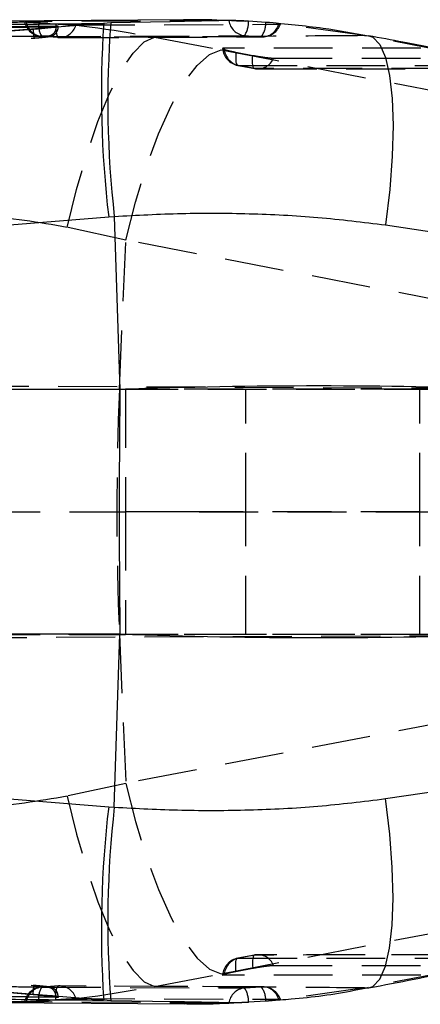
# Model space of a CAD drawing. Extents: x 48 to 403, y 96 to 252.
# Tile 10 of 23: x 192 to 201, y 118 to 139. Entities that reach past the tile are written whole.
import ezdxf

# ---------------------------------------------------------------- set-up
doc = ezdxf.new("R2010")
doc.units = 0
doc.linetypes.add('HIDDEN', pattern=[1.905, 1.27, -0.635])
doc.layers.get('0').update_dxf_attribs({"linetype": 'CONTINUOUS'})

msp = doc.modelspace()

# ---------------------------------------------------------------- linework, layer by layer
at = {"color": 7, "linetype": 'CONTINUOUS'}
for p, q in [((195.9554, 138.8217), (191.4915, 138.7896)), ((193.1841, 138.6858), (189.2609, 138.6418)), ((194.2128, 138.7428), (191.3864, 138.5155)), ((191.3864, 138.5155), (192.689, 138.6208)), ((193.1841, 138.6686), (193.1841, 138.6858)), ((194.3676, 138.7553), (194.2128, 138.7428)), ((195.9561, 138.7831), (195.6451, 138.7777)), ((197.2701, 138.7856), (197.0759, 138.7926)), ((197.7118, 138.7655), (197.3369, 138.7901)), ((160.8312, 131.8809), (194.3208, 134.5678)), ((194.3208, 134.5678), (194.4424, 134.5772)), ((194.4424, 134.5772), (194.563, 130.8404)), ((200.2971, 134.393), (202.8749, 134.0076)), ((194.563, 130.8404), (160.6477, 130.8404)), ((194.563, 125.5594), (160.6477, 125.5594)), ((194.4424, 121.8226), (194.563, 125.5594)), ((160.8312, 124.5189), (194.3208, 121.832)), ((200.2971, 122.0068), (202.8749, 122.3922)), ((194.3208, 121.832), (194.4424, 121.8226)), ((194.2128, 117.657), (191.3864, 117.8843)), ((191.3864, 117.8843), (192.689, 117.779)), ((193.1841, 117.7139), (189.2609, 117.758)), ((191.4853, 117.6086), (195.9564, 117.5782)), ((193.1841, 117.7312), (193.1841, 117.7139)), ((194.3676, 117.6445), (194.2128, 117.657)), ((195.957, 117.6167), (195.7213, 117.6208)), ((197.0741, 117.6029), (197.2697, 117.6162)), ((197.7118, 117.6342), (197.3369, 117.6096))]:
    msp.add_line(p, q, dxfattribs=at)
at = {"color": 8, "linetype": 'CONTINUOUS'}
for p, q in [((189.2609, 138.6235), (193.1603, 138.6683)), ((195.6451, 138.7777), (194.3676, 138.7553)), ((189.2609, 117.7763), (193.1603, 117.7315)), ((195.7213, 117.6208), (194.3676, 117.6445))]:
    msp.add_line(p, q, dxfattribs=at)
at = {"color": 7, "linetype": 'HIDDEN'}
for p, q in [((192.8174, 138.758), (193.1802, 138.7338)), ((193.1603, 138.6683), (193.1841, 138.6686)), ((193.2321, 138.6663), (193.2321, 138.6822)), ((197.0642, 138.8025), (195.9561, 138.7831)), ((199.8418, 138.479), (197.949, 138.7433)), ((197.9892, 138.7235), (198.0231, 138.7256)), ((175.5613, 137.0423), (192.7125, 138.4265)), ((193.2404, 138.4377), (192.8824, 138.46)), ((195.3104, 138.4465), (196.7484, 138.1719)), ((197.252, 138.4806), (197.613, 138.4555)), ((201.7121, 138.1146), (199.8418, 138.479)), ((199.8418, 138.479), (199.932, 138.4782)), ((197.068, 138.1215), (197.4293, 138.053)), ((197.476, 137.7688), (197.1147, 137.8373)), ((194.6906, 134.065), (193.4266, 134.3397)), ((194.5532, 130.8437), (194.6906, 134.065)), ((205.5674, 131.9707), (194.6906, 134.065)), ((157.0372, 131.0665), (201.8881, 130.8708)), ((159.1849, 130.8499), (194.6815, 130.8499)), ((185.8368, 130.8437), (194.5532, 130.8437)), ((194.5532, 130.8437), (205.6783, 130.8437)), ((194.6815, 130.8499), (194.6815, 128.1999)), ((201.0315, 130.8499), (194.6815, 130.8499)), ((197.2833, 128.1999), (197.2833, 130.8499)), ((201.0315, 128.1999), (201.0315, 130.8499)), ((159.1849, 128.1999), (194.6815, 128.1999)), ((196.2751, 128.1999), (194.6815, 128.1999)), ((194.6815, 128.1999), (194.6815, 125.5499)), ((201.0315, 128.1999), (194.6815, 128.1999)), ((196.2751, 128.1999), (201.8881, 128.1999)), ((197.2833, 125.5499), (197.2833, 128.1999)), ((201.0315, 125.5499), (201.0315, 128.1999)), ((156.9967, 125.3332), (202.3185, 125.5309)), ((159.1849, 125.5499), (194.6815, 125.5499)), ((185.8368, 125.5561), (194.5532, 125.5561)), ((194.5532, 125.5561), (194.6906, 122.3348)), ((194.5532, 125.5561), (205.6783, 125.5561)), ((201.0315, 125.5499), (194.6815, 125.5499)), ((205.5674, 124.4291), (194.6906, 122.3348)), ((194.6906, 122.3348), (193.4266, 122.0601)), ((175.5613, 119.3575), (192.7125, 117.9733)), ((197.4682, 118.6309), (197.1069, 118.5623)), ((197.476, 118.631), (197.1147, 118.5625)), ((201.761, 118.6385), (197.5438, 118.638)), ((195.3104, 117.9533), (196.7484, 118.2279)), ((197.068, 118.2783), (197.4293, 118.3468)), ((201.7121, 118.2852), (199.8418, 117.9208)), ((193.2404, 117.9621), (192.8824, 117.9398)), ((197.6437, 117.9462), (193.2683, 117.9635)), ((197.252, 117.9192), (197.613, 117.9443)), ((199.8418, 117.9208), (197.949, 117.6565)), ((199.8418, 117.9208), (199.9322, 117.9216)), ((192.8174, 117.6418), (193.1802, 117.666)), ((193.1603, 117.7315), (193.1841, 117.7312)), ((193.2321, 117.7176), (193.2321, 117.7335)), ((197.0642, 117.5973), (195.957, 117.6167)), ((197.9892, 117.6763), (198.0231, 117.6742))]:
    msp.add_line(p, q, dxfattribs=at)
at = {"color": 7, "linetype": 'HIDDEN', "flags": 128}
for points in [[(196.9135, 138.805), (196.5748, 138.8033), (195.2107, 138.7961), (192.5416, 138.7814)], [(193.1802, 138.7338), (193.1806, 138.6714), (193.1833, 138.6135), (193.1883, 138.5619), (193.1954, 138.5179), (193.2044, 138.4826), (193.2151, 138.4571), (193.2272, 138.442), (193.2404, 138.4377)], [(193.6146, 138.7091), (193.9503, 138.7102), (195.3143, 138.7149), (197.9892, 138.7235)], [(192.8824, 138.46), (193.2232, 138.4617), (194.5866, 138.4683), (197.252, 138.4806)], [(197.613, 138.4555), (197.2722, 138.4542), (195.9088, 138.4488), (193.2404, 138.4377)], [(193.4266, 134.3397), (193.626, 135.157), (193.8493, 135.9255), (194.0903, 136.6231), (194.3419, 137.2297), (194.597, 137.7278), (194.8482, 138.1033), (195.0883, 138.3451), (195.3104, 138.4465)], [(194.6906, 134.065), (194.8983, 134.886), (195.135, 135.6575), (195.3939, 136.3573), (195.6675, 136.9649), (195.9478, 137.4628), (196.2268, 137.8365), (196.4962, 138.0752), (196.7484, 138.1719)], [(196.7484, 138.1719), (206.3479, 136.3235), (207.6252, 136.0774)], [(201.0587, 138.2066), (200.7175, 138.2066), (199.3527, 138.2068), (196.8151, 138.2072)], [(197.068, 138.1215), (197.063, 138.0606), (197.0612, 138.0043), (197.0627, 137.9543), (197.0674, 137.9119), (197.0752, 137.8782), (197.0859, 137.8542), (197.0992, 137.8404), (197.1147, 137.8373)], [(197.476, 137.7688), (197.4605, 137.7719), (197.4472, 137.7856), (197.4365, 137.8097), (197.4287, 137.8434), (197.424, 137.8858), (197.4225, 137.9358), (197.4243, 137.992), (197.4293, 138.053)], [(197.8769, 137.994), (198.2181, 137.9939), (199.5829, 137.9938), (202.094, 137.9935)], [(197.1069, 137.8375), (197.3598, 137.7895), (197.4682, 137.7689)], [(197.1147, 137.8373), (197.4559, 137.8373), (198.8207, 137.8371), (201.3583, 137.8367)], [(201.6932, 137.7682), (201.352, 137.7682), (199.9872, 137.7684), (197.476, 137.7688)], [(197.5438, 137.7618), (200.4958, 137.7614), (201.761, 137.7612)], [(194.6906, 122.3348), (194.8983, 121.5138), (195.135, 120.7423), (195.3939, 120.0425), (195.6675, 119.4349), (195.9478, 118.937), (196.2268, 118.5633), (196.4962, 118.3246), (196.7484, 118.2279)], [(193.4266, 122.0601), (193.626, 121.2428), (193.8493, 120.4743), (194.0903, 119.7767), (194.3419, 119.1701), (194.597, 118.6719), (194.8482, 118.2965), (195.0883, 118.0547), (195.3104, 117.9533)], [(196.7484, 118.2279), (206.3479, 120.0763), (207.6252, 120.3224)], [(197.476, 118.631), (197.4605, 118.6279), (197.4472, 118.6142), (197.4365, 118.5901), (197.4287, 118.5564), (197.424, 118.514), (197.4225, 118.464), (197.4243, 118.4078), (197.4293, 118.3468)], [(201.6932, 118.6316), (201.352, 118.6316), (199.9872, 118.6314), (197.476, 118.631)], [(197.068, 118.2783), (197.063, 118.3392), (197.0612, 118.3955), (197.0627, 118.4455), (197.0674, 118.4879), (197.0752, 118.5216), (197.0859, 118.5456), (197.0992, 118.5594), (197.1147, 118.5625)], [(197.1147, 118.5625), (197.4559, 118.5625), (198.8207, 118.5627), (201.3583, 118.5631)], [(197.8769, 118.4058), (198.2181, 118.4058), (199.5829, 118.406), (202.094, 118.4063)], [(201.0587, 118.1932), (200.7175, 118.1932), (199.3527, 118.193), (196.8151, 118.1926)], [(192.8824, 117.9398), (193.2232, 117.9381), (194.5866, 117.9315), (197.252, 117.9192)], [(193.1802, 117.666), (193.1806, 117.7284), (193.1833, 117.7862), (193.1883, 117.8379), (193.1954, 117.8819), (193.2044, 117.9172), (193.2151, 117.9427), (193.2272, 117.9578), (193.2404, 117.9621)], [(197.613, 117.9443), (197.2722, 117.9456), (195.9088, 117.951), (193.2404, 117.9621)], [(196.9135, 117.5948), (196.5748, 117.5965), (195.2107, 117.6037), (192.5416, 117.6184)], [(193.6146, 117.6907), (193.9503, 117.6896), (195.3143, 117.6849), (197.9892, 117.6763)]]:
    msp.add_lwpolyline(points, dxfattribs=at)
at = {"color": 8, "linetype": 'CONTINUOUS', "flags": 128}
for points in [[(199.932, 138.4782), (200.0195, 138.4456), (200.1715, 138.2881), (200.294, 138.0105), (200.3839, 137.6195), (200.439, 137.1252), (200.4579, 136.5398), (200.4401, 135.878), (200.386, 135.1563), (200.2971, 134.393)], [(199.9322, 117.9216), (200.0195, 117.9542), (200.1715, 118.1116), (200.294, 118.3893), (200.3839, 118.7802), (200.439, 119.2746), (200.4579, 119.86), (200.4401, 120.5218), (200.386, 121.2435), (200.2971, 122.0068)]]:
    msp.add_lwpolyline(points, dxfattribs=at)
at = {"color": 7, "linetype": 'HIDDEN'}
for centre, radius, start, end in [((192.902, 138.8654), 0.406, 192.41177, 266.94189), ((192.919, 138.8402), 0.382, 188.84896, 264.4996), ((193.1797, 138.6809), 0.3704, 167.97548, 216.61746), ((193.258, 138.8071), 0.3698, 267.27075, 344.62305), ((197.2921, 138.8612), 0.3827, 188.44028, 263.99035), ((196.831, 138.7625), 0.5066, 326.19022, 3.12673), ((197.2368, 138.7461), 0.4754, 322.32191, 2.34689), ((197.634, 138.8241), 0.3692, 266.75021, 344.18541), ((197.6422, 138.8602), 0.406, 270.21482, 340.78329), ((193.2666, 138.8427), 0.406, 265.92554, 270.24592), ((197.1826, 138.2364), 0.406, 185.1688, 259.25576), ((197.2092, 138.2201), 0.3942, 181.86348, 256.14073), ((197.5399, 138.1244), 0.3614, 259.8258, 338.83862), ((197.5439, 138.1678), 0.406, 259.25571, 269.99204), ((256.9057, 128.1999), 62.4085, 177.57207, 182.42793), ((197.5439, 118.232), 0.406, 90.00796, 100.74429), ((197.5399, 118.2753), 0.3614, 21.16138, 100.1742), ((197.1826, 118.1634), 0.406, 100.74424, 174.68597), ((197.2092, 118.1797), 0.3942, 103.85927, 178.13652), ((192.902, 117.5344), 0.406, 93.05811, 167.67807), ((192.919, 117.5596), 0.382, 95.5004, 171.15104), ((193.1797, 117.7189), 0.3704, 143.38254, 192.02452), ((193.2666, 117.5571), 0.406, 89.75408, 94.07446), ((193.258, 117.5927), 0.3698, 15.37695, 92.72925), ((197.2921, 117.5386), 0.3827, 96.00965, 171.55972), ((196.831, 117.6373), 0.5066, 356.87327, 33.80978), ((197.634, 117.5757), 0.3692, 15.81459, 93.24979), ((197.2368, 117.6537), 0.4754, 357.65311, 37.67809), ((197.6422, 117.5396), 0.406, 19.26712, 89.78518)]:
    msp.add_arc(centre, radius, start, end, dxfattribs=at)
at = {"color": 7, "linetype": 'CONTINUOUS'}
for centre, radius, start, end in [((216.8381, 137.2389), 22.6752, 176.1972, 186.76509), ((216.2901, 137.0581), 21.9881, 175.57326, 186.47856), ((440.1591, 128.1999), 245.6103, 179.384013, 180.615987), ((216.8381, 119.1609), 22.6752, 173.23491, 183.8028), ((216.2901, 119.3417), 21.9881, 173.52144, 184.42674)]:
    msp.add_arc(centre, radius, start, end, dxfattribs=at)
for major_axis, start_param, end_param in [((18.4161, 0.4888), 1.1583604, 1.6265478), ((18.4161, -0.4888), 4.6566375, 5.1248249)]:
    msp.add_ellipse((195.66, 128.1999), major_axis=major_axis, ratio=0.1450852, start_param=start_param, end_param=end_param, dxfattribs=at)
for points, knots in [([(197.0759, 138.7926), (196.7931, 138.808), (196.3166, 138.834), (195.8386, 138.816), (195.6443, 138.8086)], [0, 0, 0, 0, 0.5936435, 1, 1, 1, 1]), ([(189.6833, 138.699), (190.5593, 138.7078), (192.0704, 138.723), (193.5788, 138.7369), (194.2128, 138.7428)], [0, 0, 0, 0, 0.57971884, 1, 1, 1, 1]), ([(192.5123, 138.7781), (192.525, 138.7769), (192.5504, 138.7744), (192.6393, 138.7686), (192.734, 138.7629), (192.797, 138.7592), (192.8174, 138.758)], [0, 0, 0, 0, 0.28801315, 0.57537914, 0.86203159, 1, 1, 1, 1]), ([(192.689, 138.6208), (192.7514, 138.626), (192.8329, 138.6328), (192.9073, 138.6399), (192.9248, 138.6416)], [0, 0, 0, 0, 0.7657207, 1, 1, 1, 1]), ([(192.9248, 138.6416), (192.9535, 138.6444), (193.0343, 138.6525), (193.142, 138.6649), (193.2208, 138.6767), (193.2413, 138.6842), (193.2138, 138.6861), (193.1871, 138.6859), (193.1842, 138.6858)], [0, 0, 0, 0, 0.1181442, 0.3326959, 0.546979, 0.7606694, 0.9737072, 1, 1, 1, 1]), ([(199.9288, 138.4647), (199.6033, 138.5263), (198.8807, 138.6628), (198.141, 138.7249), (197.7345, 138.759)], [0, 0, 0, 0, 0.4506423, 1, 1, 1, 1]), ([(201.8638, 138.1013), (201.4696, 138.1801), (200.8364, 138.3067), (200.1777, 138.4304), (199.9291, 138.4771)], [0, 0, 0, 0, 0.6226377, 1, 1, 1, 1]), ([(194.4424, 134.5772), (194.927, 134.6028), (195.8961, 134.6541), (197.3661, 134.646), (198.841, 134.5724), (199.8117, 134.4528), (200.2971, 134.393)], [0, 0, 0, 0, 0.2461301, 0.4922509, 0.7461288, 1, 1, 1, 1]), ([(194.4424, 121.8226), (194.927, 121.797), (195.8961, 121.7457), (197.3661, 121.7538), (198.841, 121.8274), (199.8117, 121.947), (200.2971, 122.0068)], [0, 0, 0, 0, 0.2461301, 0.4922509, 0.7461288, 1, 1, 1, 1]), ([(199.9303, 117.9225), (200.2591, 117.9846), (200.916, 118.1087), (201.5459, 118.2353), (201.8606, 118.2986)], [0, 0, 0, 0, 0.5004786, 1, 1, 1, 1]), ([(192.689, 117.779), (192.7514, 117.7738), (192.8329, 117.767), (192.9073, 117.7599), (192.9248, 117.7582)], [0, 0, 0, 0, 0.7657207, 1, 1, 1, 1]), ([(197.7802, 117.6507), (197.9403, 117.6606), (198.5591, 117.6986), (199.2788, 117.7956), (199.8264, 117.9119), (199.9304, 117.934)], [0, 0, 0, 0, 0.2204552, 0.8518938, 1, 1, 1, 1]), ([(189.6833, 117.7008), (190.5593, 117.692), (192.0704, 117.6768), (193.5788, 117.6629), (194.2128, 117.657)], [0, 0, 0, 0, 0.57971884, 1, 1, 1, 1]), ([(192.9248, 117.7582), (192.9535, 117.7554), (193.0343, 117.7473), (193.142, 117.7349), (193.2208, 117.7231), (193.2413, 117.7156), (193.2138, 117.7137), (193.1871, 117.7139), (193.1842, 117.7139)], [0, 0, 0, 0, 0.1181442, 0.3326959, 0.546979, 0.7606694, 0.9737072, 1, 1, 1, 1]), ([(195.7216, 117.5875), (196.1009, 117.5772), (196.5532, 117.5648), (197.0017, 117.5977), (197.0741, 117.6029)], [0, 0, 0, 0, 0.8386657, 1, 1, 1, 1])]:
    msp.add_open_spline(points, degree=3, knots=knots, dxfattribs=at)
at = {"color": 7, "linetype": 'HIDDEN'}
for points, knots in [([(191.7352, 138.7538), (191.9882, 138.7643), (193.2009, 138.8143), (194.3785, 138.609), (195.3104, 138.4465)], [0, 0, 0, 0, 0.208637, 1, 1, 1, 1]), ([(192.5416, 138.7814), (192.527, 138.7813), (192.5049, 138.7811), (192.5092, 138.7799), (192.5107, 138.7795)], [0, 0, 0, 0, 0.6576661, 1, 1, 1, 1]), ([(192.689, 138.6208), (192.6907, 138.6009), (192.6943, 138.5586), (192.7002, 138.5004), (192.7052, 138.4599), (192.7096, 138.4313), (192.7114, 138.4283), (192.7125, 138.4265)], [0, 0, 0, 0, 0.1889584, 0.4028076, 0.6180385, 0.7591396, 1, 1, 1, 1]), ([(192.7163, 138.4271), (192.7564, 138.4303), (192.8415, 138.4372), (192.9538, 138.4488), (193.0265, 138.4583), (193.0601, 138.4637), (193.0934, 138.4728), (193.1278, 138.4872), (193.1698, 138.5161), (193.2087, 138.5654), (193.2317, 138.6201), (193.2295, 138.655), (193.2287, 138.6664)], [0, 0, 0, 0, 0.1570334, 0.3329816, 0.5069843, 0.6153689, 0.6588843, 0.7062448, 0.7733985, 0.8616366, 0.9548909, 1, 1, 1, 1]), ([(193.1843, 138.6686), (193.2036, 138.6685), (193.2422, 138.6682), (193.2259, 138.6637), (193.1551, 138.6569), (193.0472, 138.6491), (192.9601, 138.6438), (192.9248, 138.6416)], [0, 0, 0, 0, 0.2132154, 0.4270645, 0.6401453, 0.8536948, 1, 1, 1, 1]), ([(193.1844, 138.6686), (193.182, 138.6435), (193.1771, 138.5933), (193.139, 138.5287), (193.084, 138.4812), (193.039, 138.4713), (193.0165, 138.4664)], [0, 0, 0, 0, 0.2499957, 0.5000003, 0.7499907, 1, 1, 1, 1]), ([(193.1802, 138.7338), (193.2224, 138.7307), (193.3086, 138.7243), (193.4357, 138.716), (193.5439, 138.7103), (193.5955, 138.709), (193.6143, 138.7091), (193.6146, 138.7091)], [0, 0, 0, 0, 0.242017, 0.4928366, 0.7442079, 0.9961976, 1, 1, 1, 1]), ([(197.0642, 138.8025), (197.0359, 138.8033), (196.9729, 138.8049), (196.9346, 138.8049), (196.9135, 138.805)], [0, 0, 0, 0, 0.4504788, 1, 1, 1, 1]), ([(197.3369, 138.7901), (197.2958, 138.7924), (197.2106, 138.797), (197.1183, 138.8009), (197.0723, 138.8023), (197.0642, 138.8025)], [0, 0, 0, 0, 0.4349817, 0.9007537, 1, 1, 1, 1]), ([(197.949, 138.7433), (197.9195, 138.7468), (197.8605, 138.7537), (197.7702, 138.7611), (197.7197, 138.7649), (197.7118, 138.7655)], [0, 0, 0, 0, 0.457278, 0.9144558, 1, 1, 1, 1]), ([(198.021, 138.7275), (198.0212, 138.7288), (198.0218, 138.7319), (197.9858, 138.7383), (197.9548, 138.7425), (197.949, 138.7433)], [0, 0, 0, 0, 0.361579, 0.8801558, 1, 1, 1, 1]), ([(193.0166, 138.4664), (192.9598, 138.4658), (192.6756, 138.4627), (191.4821, 138.4494), (190.2319, 138.435), (189.2089, 138.4227), (189.0952, 138.4214)], [0, 0, 0, 0, 0.0434774, 0.2173876, 0.9130279, 1, 1, 1, 1]), ([(192.7125, 138.4265), (192.715, 138.4267), (192.7472, 138.4293), (192.779, 138.4322), (192.8083, 138.4348)], [0, 0, 0, 0, 0.07665047, 1, 1, 1, 1]), ([(192.9959, 138.4547), (193.0115, 138.457), (193.0436, 138.4617), (193.0515, 138.4659), (193.0282, 138.4663), (193.0166, 138.4664)], [0, 0, 0, 0, 0.3212102, 0.6612939, 1, 1, 1, 1]), ([(193.2683, 138.4366), (193.7747, 138.4388), (195.2332, 138.4451), (196.6916, 138.4502), (197.6437, 138.4535)], [0, 0, 0, 0, 0.3472187, 1, 1, 1, 1]), ([(199.8418, 138.479), (199.0325, 138.4733), (197.5208, 138.4627), (196.0116, 138.4517), (195.3104, 138.4465)], [0, 0, 0, 0, 0.5353793, 1, 1, 1, 1]), ([(196.8151, 138.2072), (196.7986, 138.2069), (196.776, 138.2063), (196.7817, 138.2008), (196.7833, 138.1993)], [0, 0, 0, 0, 0.729671, 1, 1, 1, 1]), ([(196.7879, 138.1919), (196.8017, 138.1862), (196.8293, 138.175), (196.9201, 138.1518), (197.0063, 138.1334), (197.058, 138.1235), (197.068, 138.1215)], [0, 0, 0, 0, 0.30853114, 0.61705763, 0.92559489, 1, 1, 1, 1]), ([(197.4293, 138.053), (197.4609, 138.0472), (197.5353, 138.0335), (197.6552, 138.0149), (197.7709, 138.0004), (197.8421, 137.9945), (197.8695, 137.9941), (197.8769, 137.994)], [0, 0, 0, 0, 0.1794585, 0.4229261, 0.6663924, 0.9098592, 1, 1, 1, 1]), ([(193.4266, 134.3397), (192.8112, 134.445), (191.5609, 134.6589), (190.2703, 134.5722), (189.615, 134.5282)], [0, 0, 0, 0, 0.4922518, 1, 1, 1, 1]), ([(193.4266, 122.0601), (192.8112, 121.9548), (191.5609, 121.7409), (190.2703, 121.8276), (189.615, 121.8716)], [0, 0, 0, 0, 0.4922518, 1, 1, 1, 1]), ([(197.4293, 118.3468), (197.4609, 118.3526), (197.5353, 118.3663), (197.6552, 118.3849), (197.7709, 118.3994), (197.8421, 118.4053), (197.8695, 118.4057), (197.8769, 118.4058)], [0, 0, 0, 0, 0.1794585, 0.4229261, 0.6663924, 0.9098592, 1, 1, 1, 1]), ([(196.8151, 118.1926), (196.7987, 118.1929), (196.776, 118.1935), (196.7817, 118.199), (196.7833, 118.2005)], [0, 0, 0, 0, 0.72786572, 1, 1, 1, 1]), ([(196.7879, 118.2079), (196.8017, 118.2135), (196.8293, 118.2248), (196.9201, 118.248), (197.0063, 118.2664), (197.058, 118.2763), (197.068, 118.2783)], [0, 0, 0, 0, 0.30853114, 0.61705763, 0.92559489, 1, 1, 1, 1]), ([(193.0166, 117.9334), (192.9598, 117.934), (192.6756, 117.9371), (191.4821, 117.9504), (190.2319, 117.9648), (189.2089, 117.977), (189.0952, 117.9784)], [0, 0, 0, 0, 0.0434774, 0.2173876, 0.9130279, 1, 1, 1, 1]), ([(193.2302, 117.734), (193.229, 117.755), (193.2268, 117.7958), (193.1996, 117.8474), (193.1664, 117.8853), (193.1324, 117.9096), (193.1026, 117.9235), (193.0805, 117.9307), (193.0612, 117.9354), (193.0271, 117.9417), (192.9641, 117.9498), (192.8467, 117.9619), (192.7526, 117.9702), (192.701, 117.9743), (192.6921, 117.975)], [0, 0, 0, 0, 0.0801512, 0.1559061, 0.2195431, 0.2736801, 0.3180703, 0.3519875, 0.3862399, 0.4470085, 0.6414283, 0.8003385, 0.9656347, 1, 1, 1, 1]), ([(191.7558, 117.6454), (192.0019, 117.6354), (193.2077, 117.5859), (194.3785, 117.7905), (195.3104, 117.9533)], [0, 0, 0, 0, 0.2041162, 1, 1, 1, 1]), ([(192.689, 117.779), (192.6907, 117.7989), (192.6943, 117.8412), (192.7002, 117.8994), (192.7052, 117.9399), (192.7096, 117.9685), (192.7114, 117.9714), (192.7125, 117.9733)], [0, 0, 0, 0, 0.1889584, 0.4028076, 0.6180385, 0.7591396, 1, 1, 1, 1]), ([(192.7125, 117.9733), (192.715, 117.9731), (192.7532, 117.97), (192.8259, 117.9637), (192.8845, 117.9577), (192.9124, 117.9548)], [0, 0, 0, 0, 0.0349512, 0.540358, 1, 1, 1, 1]), ([(193.0026, 117.944), (193.0155, 117.9421), (193.0447, 117.9378), (193.0514, 117.9339), (193.0282, 117.9335), (193.0166, 117.9334)], [0, 0, 0, 0, 0.2828964, 0.6421759, 1, 1, 1, 1]), ([(193.1842, 117.7312), (193.1818, 117.7563), (193.177, 117.8065), (193.139, 117.8711), (193.0841, 117.9186), (193.0391, 117.9285), (193.0167, 117.9334)], [0, 0, 0, 0, 0.249999, 0.4999885, 0.7499937, 1, 1, 1, 1]), ([(199.8418, 117.9208), (199.0325, 117.9265), (197.5208, 117.937), (196.0116, 117.9481), (195.3104, 117.9533)], [0, 0, 0, 0, 0.5353793, 1, 1, 1, 1]), ([(192.5416, 117.6184), (192.527, 117.6185), (192.5049, 117.6187), (192.5092, 117.6199), (192.5107, 117.6203)], [0, 0, 0, 0, 0.6577369, 1, 1, 1, 1]), ([(192.5123, 117.6217), (192.525, 117.6229), (192.5504, 117.6254), (192.6393, 117.6311), (192.734, 117.6369), (192.797, 117.6406), (192.8174, 117.6418)], [0, 0, 0, 0, 0.28801315, 0.57537914, 0.86203159, 1, 1, 1, 1]), ([(193.1843, 117.7312), (193.2036, 117.7313), (193.2422, 117.7316), (193.2259, 117.7361), (193.1551, 117.7429), (193.0472, 117.7507), (192.9601, 117.756), (192.9248, 117.7582)], [0, 0, 0, 0, 0.2132154, 0.4270645, 0.6401453, 0.8536948, 1, 1, 1, 1]), ([(193.1802, 117.666), (193.2224, 117.6691), (193.3086, 117.6755), (193.4357, 117.6838), (193.5439, 117.6895), (193.5955, 117.6908), (193.6143, 117.6907), (193.6146, 117.6907)], [0, 0, 0, 0, 0.242017, 0.4928366, 0.7442079, 0.9961976, 1, 1, 1, 1]), ([(197.0642, 117.5973), (197.0359, 117.5965), (196.9729, 117.5949), (196.9346, 117.5948), (196.9135, 117.5948)], [0, 0, 0, 0, 0.4504788, 1, 1, 1, 1]), ([(197.3369, 117.6096), (197.2958, 117.6074), (197.2106, 117.6028), (197.1183, 117.5989), (197.0723, 117.5975), (197.0642, 117.5973)], [0, 0, 0, 0, 0.4349817, 0.9007537, 1, 1, 1, 1]), ([(197.949, 117.6565), (197.9195, 117.653), (197.8605, 117.6461), (197.7702, 117.6387), (197.7197, 117.6349), (197.7118, 117.6342)], [0, 0, 0, 0, 0.457278, 0.9144558, 1, 1, 1, 1]), ([(198.021, 117.6723), (198.0212, 117.671), (198.0217, 117.6679), (197.9858, 117.6615), (197.9548, 117.6572), (197.949, 117.6565)], [0, 0, 0, 0, 0.361054, 0.8800573, 1, 1, 1, 1])]:
    msp.add_open_spline(points, degree=3, knots=knots, dxfattribs=at)

doc.saveas('drawing.dxf')
